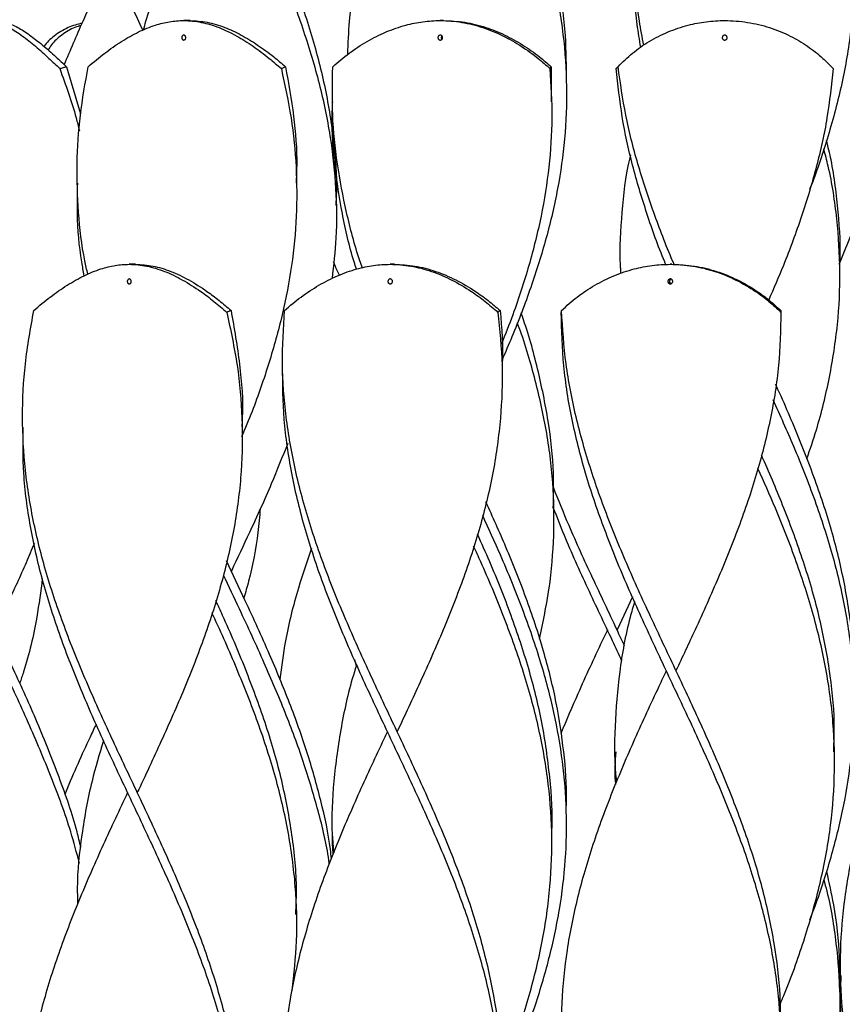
# Model space of a CAD drawing. Header units: millimetres. Extents: x 1128 to 3106, y 573 to 3385.
# Tile 23 of 44: x 1238 to 1406, y 2576 to 2778. Entities that reach past the tile are written whole.
import ezdxf

# ---------------------------------------------------------------- set-up
doc = ezdxf.new("R2010")
doc.units = ezdxf.units.MM

msp = doc.modelspace()

# ---------------------------------------------------------------- linework, layer by layer
at = {"color": 7, "linetype": 'Continuous', "lineweight": 25}
for p, q in [((1272.71, 2778.15), (1271.43, 2778.15)), ((1324.71, 2778.15), (1324.02, 2778.15)), ((1247.36, 2768.69), (1250.28, 2759.05)), ((1346.76, 2768.69), (1346.76, 2761.48)), ((1349.88, 2765.22), (1349.88, 2765.22)), ((1301.87, 2761.48), (1301.87, 2761.48)), ((1346.87, 2761.48), (1346.87, 2761.48)), ((1249.57, 2744.82), (1249.57, 2744.82)), ((1294.57, 2744.82), (1294.57, 2744.82)), ((1302.69, 2740.22), (1302.69, 2740.22)), ((1261.54, 2728.15), (1260.26, 2728.15)), ((1314.6, 2728.15), (1313.75, 2728.15)), ((1360.93, 2728.15), (1360.93, 2728.15)), ((1360.93, 2728.15), (1360.97, 2726.76)), ((1360.98, 2726.56), (1360.99, 2726.26)), ((1371.52, 2728.15), (1371.18, 2728.15)), ((1405.93, 2728.15), (1405.93, 2728.15)), ((1291.68, 2707.3), (1291.68, 2707.3)), ((1336.68, 2707.3), (1336.68, 2707.3)), ((1238.4, 2694.8), (1238.4, 2694.8)), ((1283.4, 2694.8), (1283.4, 2694.8)), ((1347.31, 2678.15), (1347.31, 2678.15)), ((1363.43, 2659.94), (1360.27, 2653.15)), ((1306.41, 2647.1), (1306.78, 2645.69)), ((1359.83, 2628.15), (1359.83, 2628.15)), ((1404.83, 2628.15), (1404.83, 2628.15)), ((1349.88, 2615.22), (1349.88, 2615.22)), ((1301.87, 2611.48), (1301.87, 2611.48)), ((1346.87, 2611.48), (1346.87, 2611.48)), ((1294.57, 2594.82), (1294.57, 2594.82)), ((1406.02, 2582.3), (1406.02, 2582.3))]:
    msp.add_line(p, q, dxfattribs=at)
at = {"color": 7, "linetype": 'Continuous', "lineweight": 25, "flags": 128}
for points in [[(1281.19, 2665.22), (1281.19, 2665.22), (1281.19, 2665.22)], [(1358.27, 2653.15), (1358.27, 2653.15), (1358.27, 2653.15)], [(1360.27, 2653.15), (1360.27, 2653.15), (1360.27, 2653.15)], [(1370.35, 2644.8), (1370.35, 2644.8), (1370.35, 2644.8)], [(1372.35, 2644.8), (1372.35, 2644.8), (1372.35, 2644.8)], [(1313.18, 2632.3), (1313.18, 2632.3), (1313.18, 2632.3)], [(1315.18, 2632.3), (1315.18, 2632.3), (1315.18, 2632.3)], [(1261.9, 2619.8), (1261.9, 2619.8), (1261.9, 2619.8)]]:
    msp.add_lwpolyline(points, dxfattribs=at)
at = {"color": 7, "linetype": 'Continuous', "lineweight": 25}
for points, knots in [([(1244.12, 2818.3), (1245.55, 2814.72), (1248.4, 2807.55), (1253.32, 2796.8), (1258.28, 2786.34), (1261.47, 2779.45), (1263, 2776.15)], [0, 0, 0, 0, 0.254943, 0.50994, 0.764947, 1, 1, 1, 1]), ([(1277.74, 2818.3), (1279.44, 2814.72), (1282.82, 2807.55), (1287.8, 2796.8), (1292.38, 2786.06), (1296.35, 2775.31), (1299.5, 2764.56), (1301.65, 2754.02), (1302.71, 2743.68), (1302.84, 2734.16), (1302.14, 2728), (1301.83, 2725.23)], [0, 0, 0, 0, 0.115461, 0.230947, 0.346437, 0.461899, 0.577366, 0.692864, 0.801738, 0.910609, 1, 1, 1, 1]), ([(1279.55, 2818.69), (1281.27, 2815.06), (1284.7, 2807.79), (1289.63, 2796.89), (1294.06, 2785.99), (1297.77, 2775.09), (1300.59, 2764.19), (1302.23, 2753.5), (1302.87, 2745.51), (1302.64, 2741.15), (1302.59, 2740.22)], [0, 0, 0, 0, 0.138898, 0.277824, 0.416751, 0.555649, 0.694549, 0.833479, 0.964465, 1, 1, 1, 1]), ([(1305.04, 2771.2), (1305.13, 2773.47), (1305.35, 2779.14), (1306.84, 2788.19), (1309.31, 2798.36), (1312.6, 2808.53), (1315.32, 2815.3), (1316.68, 2818.69)], [0, 0, 0, 0, 0.143677, 0.357767, 0.571813, 0.785941, 1, 1, 1, 1]), ([(1336.45, 2818.3), (1337.96, 2814.72), (1340.96, 2807.55), (1344.66, 2796.8), (1347.52, 2786.06), (1349.35, 2775.31), (1350.08, 2764.56), (1349.67, 2754.02), (1348.22, 2743.68), (1345.87, 2733.55), (1342.66, 2723.42), (1339.52, 2715.06), (1337.35, 2710.08), (1336.65, 2708.48)], [0, 0, 0, 0, 0.097847, 0.195715, 0.293587, 0.391435, 0.489288, 0.587166, 0.679431, 0.771693, 0.863985, 0.956241, 1, 1, 1, 1]), ([(1338.08, 2818.69), (1339.54, 2815.06), (1342.44, 2807.79), (1345.88, 2796.89), (1348.37, 2785.99), (1349.8, 2775.57), (1349.82, 2768.77), (1349.82, 2765.61)], [0, 0, 0, 0, 0.205345, 0.410732, 0.61612, 0.821465, 1, 1, 1, 1]), ([(1365.75, 2773.07), (1365.42, 2774.72), (1364.42, 2779.76), (1363.77, 2788.19), (1363.84, 2798.36), (1364.91, 2808.53), (1366.42, 2815.3), (1367.17, 2818.69)], [0, 0, 0, 0, 0.108463, 0.331357, 0.554205, 0.777138, 1, 1, 1, 1]), ([(1404.51, 2818.3), (1405.42, 2814.72), (1407.24, 2807.55), (1408.67, 2796.8), (1409.04, 2786.06), (1408.25, 2775.31), (1406.37, 2764.56), (1403.47, 2754.02), (1401.15, 2746.98), (1399.75, 2743.53), (1399.71, 2743.45)], [0, 0, 0, 0, 0.143563, 0.287156, 0.430754, 0.574318, 0.717889, 0.861498, 0.99687, 1, 1, 1, 1]), ([(1263.17, 2776.22), (1263.33, 2776.82), (1264.44, 2780.81), (1267.23, 2788.19), (1271.4, 2798.36), (1275.5, 2807.37), (1278.15, 2812.99), (1279.2, 2815.22)], [0, 0, 0, 0, 0.046344, 0.307066, 0.567734, 0.828502, 1, 1, 1, 1]), ([(1246.92, 2769.1), (1248.19, 2772.08), (1250.9, 2778.44), (1254.2, 2785.48), (1256.12, 2789.54), (1256.43, 2790.22)], [0, 0, 0, 0, 0.422442, 0.903987, 1, 1, 1, 1]), ([(1365.12, 2772.63), (1364.86, 2774.2), (1364.04, 2779.18), (1363.67, 2784.88), (1363.89, 2789.01), (1363.92, 2789.73)], [0, 0, 0, 0, 0.274698, 0.873624, 1, 1, 1, 1]), ([(1216.13, 2768.69), (1217.13, 2769.63), (1219.13, 2771.51), (1221.97, 2773.93), (1224.6, 2775.9), (1226.92, 2777.24), (1228.98, 2777.99), (1231.02, 2778.25), (1233.22, 2777.9), (1235.67, 2776.83), (1238.26, 2775.12), (1240.98, 2772.94), (1243.55, 2770.64), (1245.26, 2769.01), (1246, 2768.3)], [0, 0, 0, 0, 0.086354, 0.172651, 0.259122, 0.345632, 0.419312, 0.494258, 0.586205, 0.678099, 0.768931, 0.852414, 0.935926, 1, 1, 1, 1]), ([(1232.61, 2778.15), (1233.38, 2778.08), (1234.92, 2777.95), (1237.29, 2776.87), (1239.78, 2775.27), (1242.41, 2773.2), (1244.95, 2770.96), (1246.64, 2769.37), (1247.36, 2768.69)], [0, 0, 0, 0, 0.1833952, 0.366859, 0.5374309, 0.7055805, 0.8737754, 1, 1, 1, 1]), ([(1250.62, 2777.64), (1249.63, 2777.37), (1247.52, 2776.79), (1244.91, 2775.08), (1243.29, 2773.69), (1242.78, 2772.85), (1242.78, 2772.84)], [0, 0, 0, 0, 0.312111, 0.66788, 0.994868, 1, 1, 1, 1]), ([(1250.41, 2777.16), (1249.97, 2777.03), (1248.49, 2776.61), (1246.39, 2775.23), (1244.55, 2773.63), (1243.84, 2772.45), (1243.63, 2772.09)], [0, 0, 0, 0, 0.150229, 0.502714, 0.850194, 1, 1, 1, 1]), ([(1251.84, 2768.69), (1252.96, 2769.63), (1255.19, 2771.51), (1258.67, 2773.93), (1262.16, 2775.9), (1265.44, 2777.24), (1268.52, 2777.99), (1271.65, 2778.25), (1275.01, 2777.9), (1278.63, 2776.83), (1282.19, 2775.12), (1285.65, 2772.94), (1288.72, 2770.64), (1290.61, 2769.01), (1291.43, 2768.3)], [0, 0, 0, 0, 0.086354, 0.172651, 0.259122, 0.345632, 0.419312, 0.494258, 0.586205, 0.678099, 0.768931, 0.852414, 0.935926, 1, 1, 1, 1]), ([(1272.71, 2778.15), (1273.89, 2778.08), (1276.25, 2777.95), (1279.74, 2776.87), (1283.19, 2775.27), (1286.56, 2773.2), (1289.61, 2770.96), (1291.49, 2769.37), (1292.29, 2768.69)], [0, 0, 0, 0, 0.1833952, 0.366859, 0.5374309, 0.7055805, 0.8737754, 1, 1, 1, 1]), ([(1301.97, 2768.69), (1303.07, 2769.63), (1305.27, 2771.51), (1308.97, 2773.93), (1312.88, 2775.9), (1316.74, 2777.24), (1320.46, 2777.99), (1324.3, 2778.25), (1328.42, 2777.9), (1332.76, 2776.83), (1336.87, 2775.12), (1340.67, 2772.94), (1343.86, 2770.64), (1345.7, 2769.01), (1346.5, 2768.3)], [0, 0, 0, 0, 0.0863542, 0.1726513, 0.2591215, 0.3456323, 0.4193124, 0.4942583, 0.5862054, 0.6780992, 0.7689306, 0.8524143, 0.9359262, 1, 1, 1, 1]), ([(1324.71, 2778.15), (1326.15, 2778.08), (1329.04, 2777.95), (1333.24, 2776.87), (1337.24, 2775.27), (1340.95, 2773.2), (1344.14, 2770.96), (1345.97, 2769.37), (1346.76, 2768.69)], [0, 0, 0, 0, 0.183395, 0.366859, 0.537431, 0.705581, 0.873775, 1, 1, 1, 1]), ([(1360.47, 2768.69), (1361.42, 2769.63), (1363.32, 2771.51), (1366.79, 2773.93), (1370.66, 2775.9), (1374.62, 2777.24), (1378.54, 2777.99), (1382.62, 2778.25), (1387.01, 2777.9), (1391.55, 2776.83), (1395.72, 2775.12), (1399.38, 2772.94), (1402.31, 2770.64), (1403.88, 2769.01), (1404.56, 2768.3)], [0, 0, 0, 0, 0.086354, 0.172651, 0.259122, 0.345632, 0.419312, 0.494258, 0.586205, 0.678099, 0.768931, 0.852414, 0.935926, 1, 1, 1, 1]), ([(1271.43, 2775.15), (1271.47, 2775.15), (1271.56, 2775.13), (1271.68, 2775.05), (1271.78, 2774.92), (1271.83, 2774.76), (1271.84, 2774.59), (1271.8, 2774.43), (1271.72, 2774.29), (1271.6, 2774.19), (1271.5, 2774.15), (1271.39, 2774.15), (1271.29, 2774.17), (1271.16, 2774.25), (1271.07, 2774.38), (1271.02, 2774.54), (1271.01, 2774.71), (1271.05, 2774.87), (1271.14, 2775.01), (1271.25, 2775.11), (1271.35, 2775.15), (1271.41, 2775.15), (1271.43, 2775.15)], [0, 0, 0, 0, 0.05381, 0.10762, 0.161404, 0.215113, 0.268713, 0.322202, 0.37565, 0.429186, 0.482918, 0.500001, 0.553914, 0.607832, 0.661623, 0.7152, 0.768653, 0.822119, 0.875689, 0.929376, 0.98315, 1, 1, 1, 1]), ([(1324.02, 2775.15), (1324.08, 2775.15), (1324.19, 2775.13), (1324.33, 2775.05), (1324.44, 2774.92), (1324.5, 2774.76), (1324.51, 2774.59), (1324.47, 2774.43), (1324.37, 2774.29), (1324.24, 2774.19), (1324.11, 2774.15), (1323.99, 2774.15), (1323.86, 2774.17), (1323.71, 2774.25), (1323.61, 2774.38), (1323.54, 2774.54), (1323.54, 2774.71), (1323.58, 2774.87), (1323.68, 2775.01), (1323.81, 2775.11), (1323.94, 2775.15), (1324.01, 2775.15), (1324.02, 2775.15)], [0, 0, 0, 0, 0.05381, 0.10762, 0.161404, 0.215113, 0.268713, 0.322202, 0.37565, 0.429186, 0.482918, 0.500001, 0.553914, 0.607832, 0.661623, 0.7152, 0.768653, 0.822119, 0.875689, 0.929376, 0.98315, 1, 1, 1, 1]), ([(1324.37, 2774.99), (1324.34, 2774.97), (1324.28, 2774.9), (1324.23, 2774.76), (1324.22, 2774.59), (1324.27, 2774.43), (1324.33, 2774.34), (1324.37, 2774.3)], [0, 0, 0, 0, 0.134118, 0.352935, 0.571305, 0.789226, 1, 1, 1, 1]), ([(1382.33, 2775.15), (1382.39, 2775.15), (1382.5, 2775.13), (1382.65, 2775.05), (1382.76, 2774.92), (1382.83, 2774.76), (1382.84, 2774.59), (1382.79, 2774.43), (1382.69, 2774.29), (1382.55, 2774.19), (1382.42, 2774.15), (1382.29, 2774.15), (1382.16, 2774.17), (1382.01, 2774.25), (1381.9, 2774.38), (1381.83, 2774.54), (1381.83, 2774.71), (1381.87, 2774.87), (1381.97, 2775.01), (1382.11, 2775.11), (1382.24, 2775.15), (1382.31, 2775.15), (1382.33, 2775.15)], [0, 0, 0, 0, 0.05381, 0.10762, 0.161404, 0.215113, 0.268713, 0.322202, 0.37565, 0.429186, 0.482918, 0.500001, 0.553914, 0.607832, 0.661623, 0.7152, 0.768653, 0.822119, 0.875689, 0.929376, 0.98315, 1, 1, 1, 1]), ([(1246, 2768.3), (1246.13, 2768.34), (1246.37, 2768.41), (1246.82, 2768.54), (1247.15, 2768.64), (1247.36, 2768.69)], [0, 0, 0, 0, 0.26989, 0.53978, 1, 1, 1, 1]), ([(1246, 2768.3), (1247.22, 2764.93), (1248.76, 2760.68), (1249.8, 2756.44), (1250.02, 2755.55)], [0, 0, 0, 0, 0.791984, 1, 1, 1, 1]), ([(1251.74, 2726.11), (1251.54, 2727.03), (1250.57, 2731.26), (1249.75, 2738.81), (1249.4, 2748.77), (1250.04, 2758.73), (1251.24, 2765.37), (1251.84, 2768.69)], [0, 0, 0, 0, 0.064377, 0.298323, 0.532177, 0.766122, 1, 1, 1, 1]), ([(1291.43, 2768.3), (1292.16, 2764.93), (1293.61, 2758.2), (1294.6, 2748.11), (1294.65, 2738.01), (1293.68, 2727.91), (1291.76, 2717.88), (1288.98, 2707.9), (1286.11, 2699.54), (1284.01, 2694.49), (1283.29, 2692.75)], [0, 0, 0, 0, 0.133615, 0.26728, 0.400895, 0.534531, 0.668183, 0.799408, 0.930689, 1, 1, 1, 1]), ([(1291.43, 2768.3), (1291.51, 2768.34), (1291.66, 2768.41), (1291.95, 2768.54), (1292.16, 2768.64), (1292.29, 2768.69)], [0, 0, 0, 0, 0.26989, 0.53978, 1, 1, 1, 1]), ([(1292.29, 2768.69), (1292.89, 2765.31), (1294.1, 2758.55), (1294.72, 2750.6), (1294.51, 2746.02), (1294.45, 2744.82)], [0, 0, 0, 0, 0.424776, 0.849686, 1, 1, 1, 1]), ([(1308.04, 2727.44), (1307.88, 2727.91), (1306.54, 2731.7), (1304.71, 2738.81), (1302.77, 2748.77), (1301.76, 2758.73), (1301.9, 2765.37), (1301.97, 2768.69)], [0, 0, 0, 0, 0.034311, 0.275775, 0.517144, 0.758606, 1, 1, 1, 1]), ([(1346.5, 2768.3), (1346.7, 2764.93), (1347.1, 2758.2), (1346.42, 2748.11), (1344.83, 2738.01), (1342.29, 2727.91), (1339.48, 2719.17), (1337.34, 2713.78), (1336.53, 2711.77)], [0, 0, 0, 0, 0.178578, 0.357224, 0.535802, 0.714409, 0.893036, 1, 1, 1, 1]), ([(1346.5, 2768.3), (1346.52, 2768.34), (1346.56, 2768.41), (1346.65, 2768.54), (1346.72, 2768.64), (1346.76, 2768.69)], [0, 0, 0, 0, 0.26989, 0.53978, 1, 1, 1, 1]), ([(1360.1, 2768.3), (1360.14, 2768.34), (1360.21, 2768.41), (1360.33, 2768.54), (1360.41, 2768.64), (1360.47, 2768.69)], [0, 0, 0, 0, 0.26989, 0.53978, 1, 1, 1, 1]), ([(1370.25, 2728.09), (1370.18, 2728.27), (1368.71, 2731.76), (1366.31, 2738.55), (1363.32, 2748.47), (1361.14, 2758.38), (1360.45, 2764.99), (1360.1, 2768.3)], [0, 0, 0, 0, 0.0134734, 0.2601424, 0.5067236, 0.7534078, 1, 1, 1, 1]), ([(1371.98, 2728.11), (1371.87, 2728.36), (1370.31, 2731.93), (1367.7, 2738.81), (1364.41, 2748.77), (1361.87, 2758.73), (1360.94, 2765.37), (1360.47, 2768.69)], [0, 0, 0, 0, 0.018209, 0.263699, 0.509092, 0.754581, 1, 1, 1, 1]), ([(1404.56, 2768.3), (1404.21, 2764.93), (1403.5, 2758.2), (1401.24, 2748.11), (1398.19, 2738.01), (1394.85, 2728.92), (1392.38, 2723.2), (1391.37, 2720.84)], [0, 0, 0, 0, 0.212719, 0.425517, 0.638236, 0.850988, 1, 1, 1, 1]), ([(1306.82, 2727.17), (1306.66, 2727.66), (1305.43, 2731.45), (1303.84, 2738.55), (1302.3, 2748.47), (1301.71, 2756.11), (1301.92, 2760.45), (1301.97, 2761.48)], [0, 0, 0, 0, 0.042644, 0.331718, 0.62069, 0.909783, 1, 1, 1, 1]), ([(1405.93, 2728.15), (1405.93, 2728.15), (1406.19, 2731.72), (1405.64, 2738.87), (1404.73, 2747.33), (1403.54, 2752.22), (1403.21, 2753.53)], [0, 0, 0, 0, 0.0000053, 0.4221564, 0.8442101, 1, 1, 1, 1]), ([(1399.16, 2688.25), (1399.84, 2690.23), (1401.75, 2695.81), (1403.95, 2705.01), (1405.63, 2715.83), (1406.15, 2726.65), (1405.45, 2737.47), (1404.23, 2745.87), (1402.95, 2750.66), (1402.63, 2751.84)], [0, 0, 0, 0, 0.093401, 0.263536, 0.433703, 0.603882, 0.77402, 0.944159, 1, 1, 1, 1]), ([(1363, 2750.6), (1362.82, 2749.83), (1361.82, 2745.45), (1361.11, 2737.47), (1360.65, 2730.13), (1360.99, 2726.39), (1361, 2726.27)], [0, 0, 0, 0, 0.094795, 0.539475, 0.984151, 1, 1, 1, 1]), ([(1251.03, 2725.82), (1250.85, 2726.76), (1250.04, 2731), (1249.52, 2737.33), (1249.64, 2742.73), (1249.68, 2744.82)], [0, 0, 0, 0, 0.147922, 0.670076, 1, 1, 1, 1]), ([(1405.77, 2728.16), (1407.24, 2731.73), (1409.37, 2736.91), (1411.77, 2742.09), (1412.52, 2743.71)], [0, 0, 0, 0, 0.688717, 1, 1, 1, 1]), ([(1303.33, 2725.93), (1302.99, 2726.67), (1302.57, 2727.58), (1302.22, 2728.49), (1302.15, 2728.66)], [0, 0, 0, 0, 0.814425, 1, 1, 1, 1]), ([(1240.68, 2718.69), (1241.8, 2719.63), (1244.03, 2721.51), (1247.51, 2723.93), (1250.99, 2725.9), (1254.28, 2727.24), (1257.36, 2727.99), (1260.49, 2728.25), (1263.84, 2727.9), (1267.48, 2726.82), (1271.18, 2725.03), (1274.58, 2722.86), (1277.63, 2720.57), (1279.38, 2719.06), (1280.26, 2718.3)], [0, 0, 0, 0, 0.086356, 0.172655, 0.259128, 0.345641, 0.419944, 0.494267, 0.586216, 0.678112, 0.770517, 0.862897, 0.931435, 1, 1, 1, 1]), ([(1261.54, 2728.15), (1262.74, 2728.08), (1265.12, 2727.94), (1268.75, 2726.81), (1272.46, 2725.04), (1275.79, 2722.92), (1278.69, 2720.76), (1280.31, 2719.38), (1281.12, 2718.69)], [0, 0, 0, 0, 0.185837, 0.371564, 0.55834, 0.745062, 0.872512, 1, 1, 1, 1]), ([(1292.08, 2718.69), (1293.2, 2719.63), (1295.43, 2721.51), (1299.12, 2723.93), (1302.96, 2725.9), (1306.72, 2727.24), (1310.33, 2727.99), (1314.02, 2728.25), (1317.99, 2727.9), (1322.22, 2726.82), (1326.4, 2725.03), (1330.08, 2722.86), (1333.24, 2720.57), (1334.98, 2719.06), (1335.85, 2718.3)], [0, 0, 0, 0, 0.086356, 0.172655, 0.259128, 0.345641, 0.419944, 0.494267, 0.586216, 0.678112, 0.770517, 0.862897, 0.931435, 1, 1, 1, 1]), ([(1314.6, 2728.15), (1316.01, 2728.08), (1318.83, 2727.94), (1323.06, 2726.81), (1327.23, 2725.04), (1330.83, 2722.92), (1333.85, 2720.76), (1335.47, 2719.38), (1336.28, 2718.69)], [0, 0, 0, 0, 0.185837, 0.371564, 0.55834, 0.745062, 0.872512, 1, 1, 1, 1]), ([(1348.88, 2718.69), (1349.92, 2719.63), (1352.01, 2721.51), (1355.65, 2723.93), (1359.59, 2725.9), (1363.57, 2727.24), (1367.45, 2727.99), (1371.47, 2728.25), (1375.78, 2727.9), (1380.32, 2726.82), (1384.68, 2725.03), (1388.39, 2722.86), (1391.46, 2720.57), (1393.07, 2719.06), (1393.87, 2718.3)], [0, 0, 0, 0, 0.0863563, 0.1726555, 0.2591277, 0.3456406, 0.4199439, 0.494267, 0.5862164, 0.6781124, 0.7705169, 0.8628968, 0.9314351, 1, 1, 1, 1]), ([(1371.52, 2728.15), (1373.06, 2728.08), (1376.12, 2727.94), (1380.66, 2726.81), (1385.02, 2725.04), (1388.64, 2722.92), (1391.57, 2720.76), (1393.07, 2719.38), (1393.82, 2718.69)], [0, 0, 0, 0, 0.185837, 0.371564, 0.55834, 0.745062, 0.872512, 1, 1, 1, 1]), ([(1260.26, 2725.15), (1260.3, 2725.15), (1260.39, 2725.13), (1260.51, 2725.05), (1260.61, 2724.92), (1260.66, 2724.76), (1260.67, 2724.59), (1260.63, 2724.43), (1260.55, 2724.29), (1260.43, 2724.19), (1260.33, 2724.15), (1260.22, 2724.15), (1260.12, 2724.17), (1259.99, 2724.25), (1259.9, 2724.38), (1259.85, 2724.54), (1259.84, 2724.71), (1259.88, 2724.87), (1259.97, 2725.01), (1260.08, 2725.11), (1260.18, 2725.15), (1260.24, 2725.15), (1260.26, 2725.15)], [0, 0, 0, 0, 0.05381, 0.10762, 0.161404, 0.215113, 0.268713, 0.322202, 0.37565, 0.429186, 0.482918, 0.500001, 0.553914, 0.607832, 0.661623, 0.7152, 0.768653, 0.822119, 0.875689, 0.929376, 0.98315, 1, 1, 1, 1]), ([(1313.75, 2725.15), (1313.81, 2725.15), (1313.91, 2725.13), (1314.05, 2725.05), (1314.16, 2724.92), (1314.22, 2724.76), (1314.23, 2724.59), (1314.18, 2724.43), (1314.09, 2724.29), (1313.96, 2724.19), (1313.84, 2724.15), (1313.72, 2724.15), (1313.59, 2724.17), (1313.45, 2724.25), (1313.35, 2724.38), (1313.29, 2724.54), (1313.28, 2724.71), (1313.32, 2724.87), (1313.42, 2725.01), (1313.55, 2725.11), (1313.67, 2725.15), (1313.74, 2725.15), (1313.75, 2725.15)], [0, 0, 0, 0, 0.0538097, 0.1076203, 0.1614037, 0.2151131, 0.2687127, 0.3222019, 0.3756503, 0.429186, 0.4829181, 0.5000013, 0.5539144, 0.607832, 0.6616226, 0.7152001, 0.7686534, 0.8221192, 0.8756885, 0.9293763, 0.9831495, 1, 1, 1, 1]), ([(1371.18, 2725.15), (1371.23, 2725.15), (1371.34, 2725.13), (1371.49, 2725.05), (1371.61, 2724.92), (1371.67, 2724.76), (1371.68, 2724.59), (1371.63, 2724.43), (1371.53, 2724.29), (1371.39, 2724.19), (1371.27, 2724.15), (1371.14, 2724.15), (1371.01, 2724.17), (1370.86, 2724.25), (1370.74, 2724.38), (1370.68, 2724.54), (1370.67, 2724.71), (1370.72, 2724.87), (1370.82, 2725.01), (1370.96, 2725.11), (1371.09, 2725.15), (1371.16, 2725.15), (1371.18, 2725.15)], [0, 0, 0, 0, 0.05381, 0.10762, 0.161404, 0.215113, 0.268713, 0.322202, 0.37565, 0.429186, 0.482918, 0.500001, 0.553914, 0.607832, 0.661623, 0.7152, 0.768653, 0.822119, 0.875689, 0.929376, 0.98315, 1, 1, 1, 1]), ([(1371.35, 2725.12), (1371.3, 2725.09), (1371.2, 2725.05), (1371.09, 2724.92), (1371.03, 2724.76), (1371.02, 2724.59), (1371.07, 2724.43), (1371.17, 2724.29), (1371.27, 2724.21), (1371.34, 2724.19), (1371.35, 2724.19)], [0, 0, 0, 0, 0.130895, 0.27048, 0.409873, 0.548981, 0.687803, 0.826519, 0.965461, 1, 1, 1, 1]), ([(1283.36, 2545), (1283.38, 2545.34), (1283.63, 2549.24), (1283.06, 2556.72), (1281.57, 2567.44), (1278.92, 2578.15), (1275.4, 2588.87), (1271.15, 2599.58), (1266.38, 2610.29), (1261.34, 2621.01), (1256.27, 2631.72), (1251.44, 2642.44), (1247.05, 2653.22), (1243.35, 2664.08), (1240.54, 2675), (1238.78, 2685.92), (1238.19, 2696.85), (1238.72, 2707.77), (1240.02, 2715.05), (1240.68, 2718.69)], [0, 0, 0, 0, 0.00581, 0.067492, 0.129169, 0.19086, 0.252552, 0.314229, 0.37591, 0.437608, 0.499289, 0.560966, 0.622658, 0.685554, 0.748438, 0.811323, 0.87422, 0.937116, 1, 1, 1, 1]), ([(1281.12, 2718.69), (1281.04, 2718.66), (1280.89, 2718.59), (1280.6, 2718.46), (1280.39, 2718.36), (1280.26, 2718.3)], [0, 0, 0, 0, 0.2698894, 0.539779, 1, 1, 1, 1]), ([(1281.12, 2718.69), (1281.76, 2715.01), (1283.04, 2707.65), (1283.63, 2699.68), (1283.36, 2695.41), (1283.32, 2694.81)], [0, 0, 0, 0, 0.462555, 0.92518, 1, 1, 1, 1]), ([(1336.65, 2557.34), (1336.63, 2560.71), (1336.6, 2567.64), (1335.15, 2578.15), (1332.71, 2588.87), (1329.32, 2599.58), (1325.17, 2610.29), (1320.48, 2621.01), (1315.46, 2631.72), (1310.38, 2642.44), (1305.46, 2653.22), (1300.96, 2664.08), (1297.11, 2675), (1294.15, 2685.92), (1292.26, 2696.85), (1291.42, 2707.77), (1291.86, 2715.05), (1292.08, 2718.69)], [0, 0, 0, 0, 0.062564, 0.128974, 0.195383, 0.261778, 0.328177, 0.394593, 0.460993, 0.527387, 0.593797, 0.661504, 0.729198, 0.796892, 0.8646, 0.932307, 1, 1, 1, 1]), ([(1336.28, 2718.69), (1336.24, 2718.66), (1336.16, 2718.59), (1336.02, 2718.46), (1335.92, 2718.36), (1335.85, 2718.3)], [0, 0, 0, 0, 0.269889, 0.539779, 1, 1, 1, 1]), ([(1336.28, 2718.69), (1336.61, 2715.01), (1336.95, 2711.27), (1336.68, 2707.53), (1336.67, 2707.48)], [0, 0, 0, 0, 0.984907, 1, 1, 1, 1]), ([(1348.83, 2718.3), (1348.84, 2718.34), (1348.85, 2718.41), (1348.86, 2718.54), (1348.87, 2718.64), (1348.88, 2718.69)], [0, 0, 0, 0, 0.26989, 0.53978, 1, 1, 1, 1]), ([(1393.75, 2569.8), (1393.78, 2572.59), (1393.85, 2578.94), (1392.63, 2588.87), (1390.36, 2599.58), (1387.11, 2610.29), (1383.08, 2621.01), (1378.46, 2631.72), (1373.48, 2642.44), (1368.36, 2653.22), (1363.36, 2664.08), (1358.75, 2675), (1354.79, 2685.92), (1351.71, 2696.85), (1349.57, 2707.77), (1349.11, 2715.05), (1348.88, 2718.69)], [0, 0, 0, 0, 0.0560615, 0.1280302, 0.1999824, 0.27194, 0.3439156, 0.4158733, 0.4878254, 0.5597942, 0.6331693, 0.7065294, 0.7798899, 0.8532657, 0.9266401, 1, 1, 1, 1]), ([(1393.82, 2718.69), (1393.82, 2718.66), (1393.83, 2718.59), (1393.85, 2718.46), (1393.86, 2718.36), (1393.87, 2718.3)], [0, 0, 0, 0, 0.269889, 0.539779, 1, 1, 1, 1]), ([(1280.26, 2718.3), (1281.03, 2714.68), (1282.59, 2707.44), (1283.53, 2696.58), (1283.38, 2685.72), (1282.05, 2674.87), (1279.64, 2664.01), (1276.28, 2653.2), (1272.15, 2642.44), (1267.48, 2631.72), (1263.96, 2624.18), (1262.09, 2620.21), (1261.9, 2619.8)], [0, 0, 0, 0, 0.110226, 0.22047, 0.330727, 0.440957, 0.551185, 0.661435, 0.770227, 0.878994, 0.98777, 1, 1, 1, 1]), ([(1335.85, 2718.3), (1336.21, 2714.68), (1336.92, 2707.44), (1336.51, 2696.58), (1335.04, 2685.72), (1332.47, 2674.87), (1328.96, 2664.01), (1324.71, 2653.2), (1320.03, 2642.63), (1316.76, 2635.68), (1315.17, 2632.31)], [0, 0, 0, 0, 0.126251, 0.252523, 0.378809, 0.505065, 0.631317, 0.757597, 0.882205, 1, 1, 1, 1]), ([(1347.19, 2678.15), (1347.24, 2680.53), (1347.36, 2686.48), (1346.29, 2696.01), (1344.08, 2706.72), (1342.07, 2714.11), (1340.67, 2717.93), (1340.58, 2718.18)], [0, 0, 0, 0, 0.1784, 0.44611, 0.713752, 0.981374, 1, 1, 1, 1]), ([(1372.34, 2494.81), (1373.3, 2496.84), (1375.96, 2502.48), (1380.17, 2511.72), (1384.65, 2522.54), (1388.45, 2533.37), (1391.37, 2544.19), (1393.27, 2555.01), (1394.05, 2565.83), (1393.67, 2576.65), (1392.14, 2587.47), (1389.56, 2598.29), (1386.04, 2609.12), (1381.77, 2619.94), (1376.96, 2630.76), (1371.87, 2641.58), (1366.73, 2652.45), (1361.8, 2663.38), (1357.36, 2674.37), (1353.64, 2685.35), (1350.88, 2696.33), (1349.11, 2707.32), (1348.92, 2714.64), (1348.83, 2718.3)], [0, 0, 0, 0, 0.027268, 0.075682, 0.124101, 0.17253, 0.220947, 0.269361, 0.317784, 0.36621, 0.414625, 0.463041, 0.511468, 0.55989, 0.608304, 0.656721, 0.70515, 0.754292, 0.803429, 0.852569, 0.90172, 0.950863, 1, 1, 1, 1]), ([(1393.87, 2718.3), (1393.78, 2714.68), (1393.6, 2707.44), (1391.87, 2696.58), (1389.17, 2685.72), (1385.53, 2674.87), (1381.16, 2664.01), (1376.67, 2653.99), (1373.65, 2647.59), (1372.34, 2644.81)], [0, 0, 0, 0, 0.147728, 0.29548, 0.443249, 0.590982, 0.738712, 0.886474, 1, 1, 1, 1]), ([(1344.36, 2651.28), (1345.09, 2654.76), (1346.57, 2661.85), (1347.45, 2672.54), (1347.26, 2683.37), (1345.92, 2694.19), (1343.42, 2705.01), (1341.29, 2712.34), (1339.86, 2716.06), (1339.82, 2716.18)], [0, 0, 0, 0, 0.160877, 0.32761, 0.494375, 0.6611, 0.827814, 0.99456, 1, 1, 1, 1]), ([(1315.17, 2482.31), (1316.43, 2484.99), (1319.36, 2491.19), (1323.76, 2500.99), (1328.11, 2511.72), (1331.79, 2522.54), (1334.56, 2533.37), (1336.29, 2544.19), (1336.89, 2555.01), (1336.33, 2565.83), (1334.64, 2576.65), (1331.89, 2587.47), (1328.25, 2598.29), (1323.88, 2609.12), (1319.01, 2619.94), (1313.9, 2630.76), (1308.81, 2641.58), (1303.96, 2652.45), (1299.62, 2663.38), (1296.02, 2674.37), (1293.4, 2685.35), (1291.79, 2696.33), (1291.72, 2703.66), (1291.68, 2707.32)], [0, 0, 0, 0, 0.035755, 0.082639, 0.130726, 0.178818, 0.22692, 0.27501, 0.323098, 0.371194, 0.419293, 0.467382, 0.51547, 0.56357, 0.611666, 0.659753, 0.707843, 0.755945, 0.804756, 0.853561, 0.90237, 0.951189, 1, 1, 1, 1]), ([(1408.77, 2640.22), (1408.79, 2642.86), (1408.86, 2649.17), (1407.65, 2659.15), (1405.33, 2670.15), (1401.97, 2681.15), (1397.77, 2692.15), (1394.58, 2699.61), (1392.82, 2703.41), (1392.76, 2703.54)], [0, 0, 0, 0, 0.125279, 0.299027, 0.472761, 0.646466, 0.820174, 0.993915, 1, 1, 1, 1]), ([(1399.77, 2593.71), (1400.06, 2594.42), (1401.68, 2598.5), (1404.06, 2605.95), (1406.67, 2616.05), (1408.33, 2626.15), (1409.02, 2636.25), (1408.69, 2646.69), (1407.23, 2657.46), (1404.6, 2668.57), (1400.98, 2679.68), (1396.81, 2690.27), (1393.71, 2697.15), (1392.28, 2700.33)], [0, 0, 0, 0, 0.020081, 0.114804, 0.209538, 0.304289, 0.399007, 0.49376, 0.597964, 0.702156, 0.80635, 0.910561, 1, 1, 1, 1]), ([(1261.9, 2469.81), (1263.47, 2473.14), (1266.69, 2479.99), (1271.28, 2490.35), (1275.49, 2500.99), (1279.01, 2511.72), (1281.63, 2522.54), (1283.18, 2533.37), (1283.6, 2544.19), (1282.86, 2555.01), (1281, 2565.83), (1278.11, 2576.65), (1274.33, 2587.47), (1269.87, 2598.29), (1264.95, 2609.12), (1259.83, 2619.94), (1254.76, 2630.76), (1250, 2641.58), (1245.78, 2652.45), (1242.32, 2663.38), (1239.85, 2674.37), (1238.44, 2684.83), (1238.46, 2691.63), (1238.47, 2694.77)], [0, 0, 0, 0, 0.044435, 0.091334, 0.138226, 0.186322, 0.234424, 0.282535, 0.330635, 0.378731, 0.426837, 0.474946, 0.523043, 0.571141, 0.61925, 0.667355, 0.715451, 0.763551, 0.811663, 0.860482, 0.909297, 0.958115, 1, 1, 1, 1]), ([(1292.73, 2691.38), (1291.64, 2688.64), (1289.21, 2682.56), (1285.24, 2673.84), (1282.43, 2667.86), (1281.19, 2665.22)], [0, 0, 0, 0, 0.314506, 0.696889, 1, 1, 1, 1]), ([(1404.68, 2628.15), (1404.74, 2630.15), (1404.94, 2635.82), (1403.92, 2645.15), (1401.81, 2656.15), (1398.61, 2667.15), (1394.64, 2677.86), (1391.61, 2685.16), (1389.95, 2688.79), (1389.83, 2689.03)], [0, 0, 0, 0, 0.098513, 0.279204, 0.459865, 0.64053, 0.821229, 0.987817, 1, 1, 1, 1]), ([(1393.76, 2576.53), (1393.99, 2577.07), (1395.81, 2581.34), (1398.64, 2589.35), (1401.91, 2600.55), (1404.05, 2611.75), (1405.01, 2622.95), (1404.73, 2634.08), (1403.26, 2645.15), (1400.68, 2656.15), (1397.13, 2667.15), (1393.21, 2677.19), (1390.36, 2683.57), (1389.15, 2686.28)], [0, 0, 0, 0, 0.014772, 0.116829, 0.218871, 0.320907, 0.422951, 0.525012, 0.625244, 0.72546, 0.825677, 0.925914, 1, 1, 1, 1]), ([(1361.81, 2649.84), (1361.3, 2650.94), (1359.13, 2655.62), (1355.21, 2663.87), (1350.73, 2673.62), (1348.25, 2679.81), (1347.2, 2682.43)], [0, 0, 0, 0, 0.101683, 0.43045, 0.759141, 1, 1, 1, 1]), ([(1287.1, 2678.07), (1286.96, 2676.43), (1286.54, 2671.46), (1285.36, 2665.34), (1284.09, 2660.87), (1283.77, 2659.72)], [0, 0, 0, 0, 0.268184, 0.813224, 1, 1, 1, 1]), ([(1349.83, 2616.44), (1349.86, 2617.01), (1350.04, 2620.91), (1349.43, 2628.15), (1347.96, 2638.15), (1345.42, 2648.48), (1341.93, 2659.15), (1337.81, 2669.57), (1334.77, 2676.33), (1333.38, 2679.42)], [0, 0, 0, 0, 0.027146, 0.185953, 0.34476, 0.503532, 0.678222, 0.852898, 1, 1, 1, 1]), ([(1361.24, 2646.82), (1360.61, 2648.18), (1358.29, 2653.15), (1354.24, 2661.72), (1350.08, 2670.85), (1347.93, 2676.36), (1347.19, 2678.28)], [0, 0, 0, 0, 0.129652, 0.473673, 0.817735, 1, 1, 1, 1]), ([(1336.62, 2558.43), (1337.5, 2560.46), (1340, 2566.21), (1343.33, 2575.31), (1346.45, 2585.75), (1348.61, 2595.85), (1349.82, 2605.95), (1350.03, 2616.05), (1349.23, 2626.15), (1347.45, 2636.25), (1344.7, 2646.69), (1340.97, 2657.46), (1336.86, 2667.54), (1333.94, 2673.92), (1332.72, 2676.6)], [0, 0, 0, 0, 0.051749, 0.145753, 0.231207, 0.316694, 0.402151, 0.487617, 0.573098, 0.65855, 0.744033, 0.838043, 0.932042, 1, 1, 1, 1]), ([(1346.85, 2611.48), (1346.86, 2611.57), (1347.14, 2615.39), (1346.57, 2622.95), (1345.06, 2634.08), (1342.3, 2645.15), (1338.64, 2656.15), (1334.99, 2665.36), (1332.49, 2670.91), (1331.64, 2672.79)], [0, 0, 0, 0, 0.00433, 0.187022, 0.369746, 0.549195, 0.728615, 0.908038, 1, 1, 1, 1]), ([(1240.79, 2670.91), (1240.24, 2669.59), (1238.53, 2665.49), (1236.59, 2661.38), (1235.28, 2658.6)], [0, 0, 0, 0, 0.321519, 1, 1, 1, 1]), ([(1297.62, 2669.94), (1296.69, 2667.2), (1294.52, 2660.85), (1292.28, 2651.88), (1291.46, 2645.64), (1291.12, 2643.01)], [0, 0, 0, 0, 0.305108, 0.706953, 1, 1, 1, 1]), ([(1336.53, 2561.81), (1337.25, 2563.59), (1339.46, 2569.04), (1342.4, 2578.22), (1345.13, 2589.35), (1346.71, 2600.55), (1347.07, 2611.75), (1346.18, 2622.95), (1344.11, 2634.08), (1341, 2645.15), (1337.01, 2656.15), (1333.52, 2664.54), (1331.35, 2669.27), (1330.86, 2670.33)], [0, 0, 0, 0, 0.049233, 0.150601, 0.25381, 0.357002, 0.46019, 0.563384, 0.666597, 0.76796, 0.869306, 0.970654, 1, 1, 1, 1]), ([(1301.7, 2606.21), (1301.63, 2606.86), (1301.24, 2610.84), (1299.59, 2618.15), (1296.81, 2628.15), (1293.21, 2638.15), (1288.93, 2648.48), (1284.51, 2658.2), (1281.49, 2664.59), (1280.21, 2667.3)], [0, 0, 0, 0, 0.031727, 0.1953992, 0.3591084, 0.5228176, 0.6864898, 0.8665725, 1, 1, 1, 1]), ([(1301.27, 2605.08), (1301.23, 2605.37), (1300.79, 2609.03), (1299.04, 2616.05), (1296.07, 2626.15), (1292.28, 2636.25), (1287.85, 2646.69), (1283.51, 2656.08), (1280.67, 2662.1), (1279.57, 2664.42)], [0, 0, 0, 0, 0.014725, 0.184923, 0.355152, 0.525322, 0.695555, 0.882768, 1, 1, 1, 1]), ([(1242.42, 2663.69), (1242.08, 2661.05), (1241.27, 2654.66), (1239.57, 2647.5), (1238.06, 2642.99), (1237.8, 2642.21)], [0, 0, 0, 0, 0.369733, 0.891041, 1, 1, 1, 1]), ([(1294.41, 2594.82), (1294.48, 2596.73), (1294.68, 2602.37), (1293.67, 2611.75), (1291.52, 2622.95), (1288.26, 2634.08), (1284.15, 2645.15), (1280.62, 2653.49), (1278.46, 2658.17), (1277.99, 2659.17)], [0, 0, 0, 0, 0.089044, 0.263063, 0.437093, 0.611154, 0.782095, 0.953009, 1, 1, 1, 1]), ([(1363.86, 2658.98), (1363.54, 2657.9), (1362.13, 2653.09), (1360.63, 2644.55), (1359.72, 2633.35), (1359.64, 2625.83), (1360.15, 2622.04), (1360.16, 2621.99)], [0, 0, 0, 0, 0.0872299, 0.3899966, 0.6927839, 0.9956229, 1, 1, 1, 1]), ([(1293.64, 2579.15), (1294.02, 2582.55), (1294.8, 2589.69), (1294.47, 2600.55), (1293.02, 2611.75), (1290.38, 2622.95), (1286.78, 2634.08), (1282.39, 2645.15), (1279.09, 2652.66), (1277.3, 2656.5), (1277.22, 2656.67)], [0, 0, 0, 0, 0.131578, 0.276047, 0.420511, 0.564984, 0.709481, 0.85139, 0.993275, 1, 1, 1, 1]), ([(1427.53, 2657.3), (1426.76, 2655.67), (1424.28, 2650.43), (1420.23, 2641.58), (1415.69, 2630.76), (1411.81, 2619.94), (1408.78, 2609.12), (1406.76, 2598.29), (1405.85, 2587.47), (1406.11, 2576.65), (1407.51, 2565.83), (1409.98, 2555.01), (1413.41, 2544.19), (1417.6, 2533.37), (1422.36, 2522.54), (1427.43, 2511.72), (1432.5, 2501.01), (1437.32, 2490.42), (1441.67, 2479.93), (1445.39, 2469.45), (1448.28, 2458.97), (1450.3, 2448.49), (1450.75, 2441.5), (1450.98, 2438)], [0, 0, 0, 0, 0.022346, 0.071701, 0.121043, 0.170382, 0.219729, 0.269081, 0.318422, 0.367761, 0.417113, 0.466461, 0.5158, 0.565142, 0.614496, 0.66384, 0.713179, 0.760984, 0.808794, 0.856589, 0.904392, 0.952204, 1, 1, 1, 1]), ([(1358.27, 2653.15), (1357.92, 2652.4), (1355.87, 2648.04), (1352.55, 2640.97), (1349.89, 2634.65), (1348.75, 2631.94)], [0, 0, 0, 0, 0.106034, 0.616151, 1, 1, 1, 1]), ([(1250.32, 2608.58), (1250.07, 2609.64), (1248.95, 2614.43), (1245.94, 2622.95), (1241.51, 2634.08), (1237.26, 2643.53), (1234.57, 2649.24), (1233.61, 2651.29)], [0, 0, 0, 0, 0.074211, 0.336435, 0.598704, 0.856274, 1, 1, 1, 1]), ([(1250.04, 2605.32), (1249.47, 2607.46), (1247.92, 2613.34), (1244.33, 2622.95), (1239.65, 2634.08), (1235.69, 2642.67), (1233.4, 2647.52), (1232.84, 2648.7)], [0, 0, 0, 0, 0.1482389, 0.4064185, 0.6646423, 0.9182391, 1, 1, 1, 1]), ([(1306.89, 2646.02), (1306.73, 2645.53), (1305.33, 2641.31), (1303.59, 2633.35), (1302.05, 2622.22), (1301.61, 2613.58), (1302.05, 2608.68), (1302.16, 2607.45)], [0, 0, 0, 0, 0.0380555, 0.3284399, 0.618874, 0.9041039, 1, 1, 1, 1]), ([(1370.35, 2644.8), (1369.85, 2643.73), (1367.64, 2639.05), (1363.81, 2630.76), (1359.18, 2619.94), (1355.18, 2609.12), (1352.01, 2598.29), (1349.83, 2587.47), (1348.75, 2576.65), (1348.82, 2565.83), (1350.05, 2555.01), (1352.36, 2544.19), (1355.65, 2533.37), (1359.74, 2522.54), (1364.42, 2511.72), (1369.41, 2501.01), (1374.44, 2490.42), (1379.26, 2479.93), (1383.71, 2469.45), (1387.54, 2458.97), (1390.68, 2448.49), (1391.96, 2441.5), (1392.61, 2438)], [0, 0, 0, 0, 0.015597, 0.067922, 0.120242, 0.172572, 0.224907, 0.277229, 0.329551, 0.381885, 0.434216, 0.486537, 0.538861, 0.591197, 0.643524, 0.695844, 0.746538, 0.797238, 0.847922, 0.898614, 0.949315, 1, 1, 1, 1]), ([(1253.46, 2633.85), (1253.05, 2632.96), (1250.91, 2628.38), (1248.67, 2623.56), (1247.13, 2619.61), (1247.03, 2619.38)], [0, 0, 0, 0, 0.182889, 0.950523, 1, 1, 1, 1]), ([(1313.18, 2632.3), (1312.93, 2631.79), (1310.99, 2627.67), (1307.39, 2619.94), (1302.69, 2609.12), (1298.58, 2598.29), (1295.27, 2587.47), (1292.92, 2576.65), (1291.67, 2565.83), (1291.56, 2555.01), (1292.61, 2544.19), (1294.76, 2533.37), (1297.91, 2522.54), (1301.89, 2511.72), (1306.45, 2501.01), (1311.34, 2490.42), (1316.31, 2479.93), (1321.18, 2469.45), (1325.71, 2458.97), (1329.74, 2448.49), (1331.77, 2441.5), (1332.78, 2438)], [0, 0, 0, 0, 0.007965, 0.063651, 0.119347, 0.175049, 0.230736, 0.286424, 0.342125, 0.397821, 0.453508, 0.509198, 0.564901, 0.620594, 0.676279, 0.730234, 0.784195, 0.83814, 0.892093, 0.946055, 1, 1, 1, 1]), ([(1254.96, 2630.43), (1254.13, 2627.67), (1252.19, 2621.24), (1250.42, 2611.15), (1249.48, 2602.74), (1249.63, 2597.99), (1249.67, 2596.92)], [0, 0, 0, 0, 0.247149, 0.575342, 0.903482, 1, 1, 1, 1]), ([(1359.99, 2628.15), (1359.85, 2626.15), (1359.71, 2623.93), (1359.92, 2621.71), (1359.94, 2621.49)], [0, 0, 0, 0, 0.900725, 1, 1, 1, 1]), ([(1259.9, 2619.8), (1258.23, 2616.24), (1254.86, 2609.07), (1250.11, 2598.29), (1245.89, 2587.47), (1242.45, 2576.65), (1239.94, 2565.83), (1238.51, 2555.01), (1238.22, 2544.19), (1239.09, 2533.37), (1241.08, 2522.54), (1244.08, 2511.72), (1247.91, 2501.01), (1252.33, 2490.42), (1257.11, 2479.93), (1262.08, 2469.45), (1266.98, 2458.97), (1271.63, 2448.49), (1274.27, 2441.5), (1275.59, 2438)], [0, 0, 0, 0, 0.0587932, 0.1183248, 0.1778418, 0.2373582, 0.2968889, 0.3564156, 0.4159309, 0.4754498, 0.5349834, 0.5945054, 0.6540202, 0.7116853, 0.7693561, 0.8270101, 0.8846728, 0.9423455, 1, 1, 1, 1]), ([(1301.88, 2611.48), (1301.88, 2611.37), (1301.76, 2609.89), (1301.89, 2608.41), (1302.01, 2607.05)], [0, 0, 0, 0, 0.07499, 1, 1, 1, 1]), ([(1403.19, 2603.63), (1403.69, 2601.35), (1405.01, 2595.46), (1405.9, 2587.52), (1405.83, 2581.85), (1405.81, 2579.79)], [0, 0, 0, 0, 0.28672, 0.740752, 1, 1, 1, 1]), ([(1402.63, 2601.95), (1402.85, 2601.16), (1404.05, 2596.8), (1405.27, 2588.87), (1406.13, 2578.15), (1405.77, 2567.44), (1404.29, 2556.72), (1402.08, 2546.99), (1400.04, 2540.84), (1399.18, 2538.25)], [0, 0, 0, 0, 0.037153, 0.205347, 0.373581, 0.541815, 0.710009, 0.878217, 1, 1, 1, 1]), ([(1406.16, 2582.3), (1406.09, 2580.92), (1405.87, 2575.96), (1406.66, 2567.44), (1408.49, 2556.72), (1411.39, 2546.01), (1415.13, 2535.29), (1419.55, 2524.58), (1424.42, 2513.87), (1429.52, 2503.08), (1434.61, 2492.23), (1439.42, 2481.3), (1443.66, 2470.38), (1447.09, 2459.46), (1449.64, 2448.53), (1450.4, 2441.25), (1450.77, 2437.61)], [0, 0, 0, 0, 0.028677, 0.102734, 0.176773, 0.250818, 0.324882, 0.398927, 0.472967, 0.547023, 0.622527, 0.698016, 0.773504, 0.849009, 0.924512, 1, 1, 1, 1])]:
    msp.add_open_spline(points, degree=3, knots=knots, dxfattribs=at)

doc.saveas('drawing.dxf')
